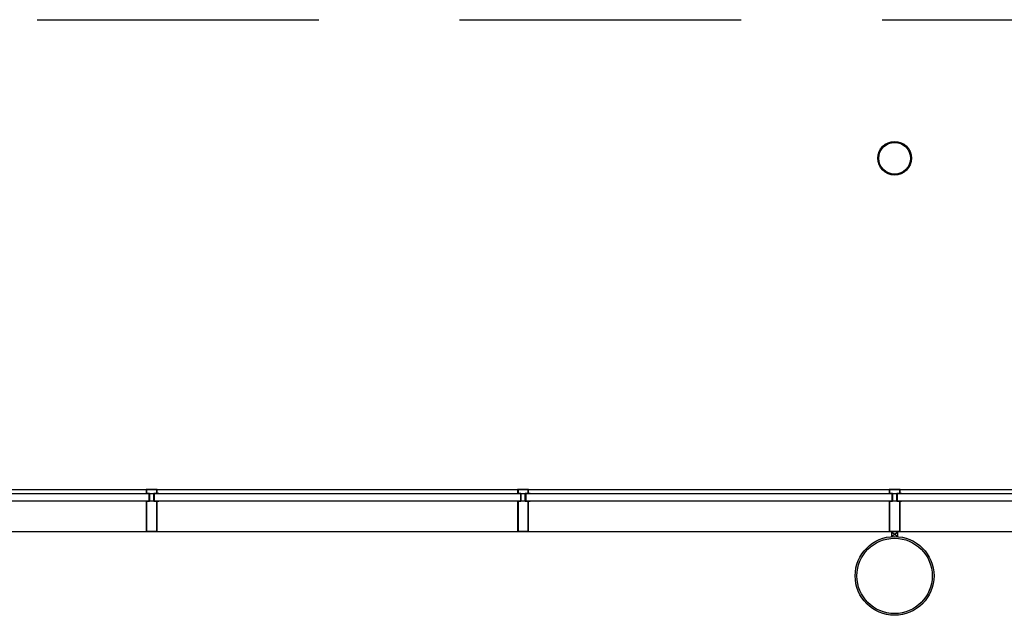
# Model space of a CAD drawing. Header units: millimetres. Extents: x 9251 to 87900, y 65165 to 131508.
# Tile 35 of 37: x 68228 to 72667, y 128821 to 131508. Entities that reach past the tile are written whole.
import ezdxf

# ---------------------------------------------------------------- set-up
doc = ezdxf.new("R2010")
doc.units = ezdxf.units.MM
doc.header["$LTSCALE"] = 100
doc.linetypes.add('DASHED', pattern=[19.05, 12.7, -6.35])
for name, color, linetype in [('AA28----_KONSTRUKTIE', 9, 'Continuous'), ('AL27----_DAKEN', 8, 'DASHED'), ('AL28----_KONSTRUKTIE', 7, 'Continuous'), ('AL31----_BUITENKOZIJN', 1, 'Continuous'), ('AL31----_BUITENKOZIJN_D10', 9, 'Continuous')]:
    doc.layers.add(name, color=color, linetype=linetype)

# ---------------------------------------------------------------- blocks, each defined once
blk = doc.blocks.new('Buis 152 zelf')
at = {"layer": 'AL28----_KONSTRUKTIE', "linetype": 'Continuous'}
for radius in [76, 71.5]:
    blk.add_circle((0, 0), radius, dxfattribs=at)
blk = doc.blocks.new('Buis 355')
at = {"layer": 'AA28----_KONSTRUKTIE', "linetype": 'Continuous'}
h = blk.add_hatch(color=256, dxfattribs=at)
h.dxf.hatch_style = 1
h.paths.add_polyline_path([(177.8, 0, 1), (-177.8, 0, 1)])
h.paths.add_polyline_path([(169.8, 0, 1), (-169.8, 0, 1)], flags=16)
at = {"layer": 'AL28----_KONSTRUKTIE', "linetype": 'Continuous'}
for radius in [177.8, 169.8]:
    blk.add_circle((0, 0), radius, dxfattribs=at)
blk = doc.blocks.new('31_stijl zelf')
at = {"layer": 'AL31----_BUITENKOZIJN_D10', "linetype": 'Continuous'}
h = blk.add_hatch(color=256, dxfattribs=at)
h.dxf.hatch_style = 1
h.paths.add_polyline_path([(-12, 34), (-12, 0), (-25, 0), (-25, -137.5), (25, -137.5), (25, 0), (12, 0), (12, 34), (25, 34), (25, 37.5), (25, 52.5), (-25, 52.5), (-25, 37.5), (-25, 34)])
h.paths.add_polyline_path([(-23, 36), (-23, 39.5), (-23, 50.5), (23, 50.5), (23, 37.5), (23, 36), (10, 36), (10, -2), (23, -2), (23, -135.5), (-23, -135.5), (-23, -2), (-10, -2), (-10, 36)], flags=16)
at = {"layer": 'AL31----_BUITENKOZIJN', "linetype": 'Continuous'}
for points in [[(25, 0), (12, 0), (12, 34), (25, 34), (25, 37.5), (25, 52.5), (-25, 52.5), (-25, 37.5), (-25, 37.5), (-25, 34), (-12, 34), (-12, 0), (-25, 0), (-25, -137.5), (25, -137.5)], [(23, -2), (10, -2), (10, 36), (23, 36), (23, 37.5), (23, 50.5), (-23, 50.5), (-23, 39.5), (-23, 39.5), (-23, 36), (-10, 36), (-10, -2), (-23, -2), (-23, -135.5), (23, -135.5)]]:
    blk.add_lwpolyline(points, close=True, dxfattribs=at)
for points in [[(-31.8, 34), (-12, 34), (-12, 0), (-31.8, 0)], [(31.8, 34), (12, 34), (12, 0), (31.8, 0)]]:
    blk.add_lwpolyline(points, dxfattribs=at)

msp = doc.modelspace()

# ---------------------------------------------------------------- linework, layer by layer
at = {"layer": 'AL27----_DAKEN'}
msp.add_line((9251.1, 131507.6), (79946.6, 131507.6), dxfattribs=at)
at = {"layer": 'AL31----_BUITENKOZIJN'}
for p, q in [((42776.7, 129388.6), (77586.9, 129388.6)), ((64932.8, 129369.7), (77165.7, 129369.7)), ((75490.8, 129335.7), (64932.8, 129335.7)), ((42586.7, 129198.6), (77396.9, 129198.6)), ((72186.5, 129198.1), (72158.5, 129198.1)), ((72158.5, 129198.1), (72158.5, 129175.9)), ((72158.5, 129198.1), (72186.5, 129175.9)), ((72158.5, 129175.9), (72186.5, 129198.1)), ((72186.5, 129175.9), (72186.5, 129198.1))]:
    msp.add_line(p, q, dxfattribs=at)

# ---------------------------------------------------------------- block references
at = {"layer": 'AL28----_KONSTRUKTIE'}
for name, p in [('Buis 152 zelf', (72172.5, 130882.8)), ('Buis 355', (72172.5, 128998.6))]:
    msp.add_blockref(name, p, dxfattribs=at)
at = {"layer": 'AL31----_BUITENKOZIJN'}
for p in [(68822.6, 129335.7), (70497.6, 129335.7), (72172.5, 129335.7)]:
    msp.add_blockref('31_stijl zelf', p, dxfattribs=at)

doc.saveas('drawing.dxf')
